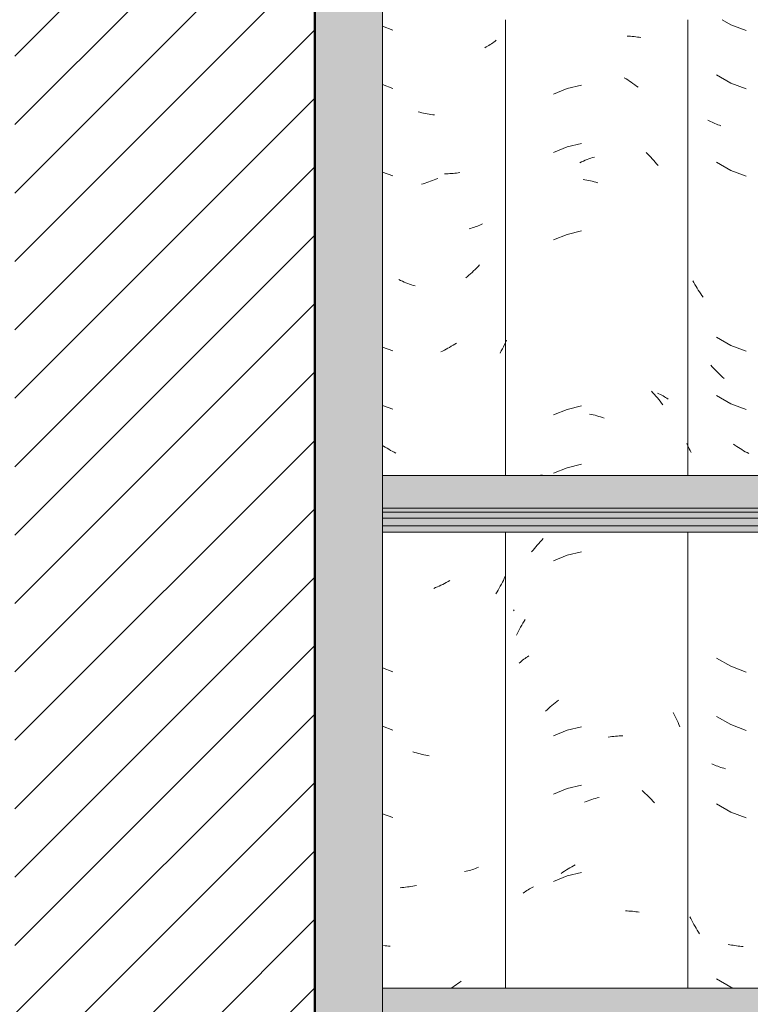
# Model space of a CAD drawing. Header units: metres. Extents: x -28.2 to 13.6, y -1.6 to 5.9.
# Tile 8 of 159: x -21.173 to -20.795, y 3.005 to 3.514. Entities that reach past the tile are written whole.
import ezdxf

# ---------------------------------------------------------------- set-up
doc = ezdxf.new("R2010")
doc.units = ezdxf.units.M
doc.layers.add('A-DETL', color=7, linetype='Continuous', lineweight=5, true_color=0x00a600)
for name, color, linetype, lineweight in [('A-DETL-GENF', 7, 'Continuous', 5), ('A-GLAZ-CWMG', 7, 'Continuous', 5), ('A-ROOF', 7, 'Continuous', 5)]:
    doc.layers.add(name, color=color, linetype=linetype, lineweight=lineweight)

# ---------------------------------------------------------------- blocks, each defined once
blk = doc.blocks.new('FP_75-D')
at = {"layer": 'A-GLAZ-CWMG', "color": 9, "true_color": 0xc0c0c0}
for p, q in [((-20.80951, 3.51402), (-20.80508, 3.51144)), ((-20.80508, 3.51144), (-20.79717, 3.50844)), ((-20.81238, 3.48555), (-20.80508, 3.4813)), ((-20.80508, 3.4813), (-20.79717, 3.4783)), ((-20.81619, 3.4617), (-20.81689, 3.46207)), ((-20.81547, 3.46134), (-20.81619, 3.4617)), ((-20.81474, 3.46099), (-20.81547, 3.46134)), ((-20.81399, 3.46065), (-20.81474, 3.46099)), ((-20.81324, 3.46033), (-20.81399, 3.46065)), ((-20.81248, 3.46002), (-20.81324, 3.46033)), ((-20.81171, 3.45973), (-20.81248, 3.46002)), ((-20.81092, 3.45945), (-20.81171, 3.45973)), ((-20.81013, 3.45919), (-20.81092, 3.45945)), ((-20.81238, 3.44033), (-20.80508, 3.43608)), ((-20.80508, 3.43608), (-20.79717, 3.43308)), ((-20.82416, 3.37814), (-20.82471, 3.37914)), ((-20.8236, 3.37715), (-20.82416, 3.37814)), ((-20.82302, 3.37617), (-20.8236, 3.37715)), ((-20.82243, 3.37521), (-20.82302, 3.37617)), ((-20.82183, 3.37425), (-20.82243, 3.37521)), ((-20.82122, 3.37331), (-20.82183, 3.37425)), ((-20.82059, 3.37237), (-20.82122, 3.37331)), ((-20.81995, 3.37145), (-20.82059, 3.37237)), ((-20.81929, 3.37054), (-20.81995, 3.37145)), ((-20.81238, 3.34991), (-20.80508, 3.34565)), ((-20.80508, 3.34565), (-20.79717, 3.34265)), ((-20.81466, 3.3347), (-20.81539, 3.33552)), ((-20.81392, 3.33388), (-20.81466, 3.3347)), ((-20.81317, 3.33309), (-20.81392, 3.33388)), ((-20.8124, 3.3323), (-20.81317, 3.33309)), ((-20.81163, 3.33153), (-20.8124, 3.3323)), ((-20.81085, 3.33077), (-20.81163, 3.33153)), ((-20.81005, 3.33003), (-20.81085, 3.33077)), ((-20.80925, 3.3293), (-20.81005, 3.33003)), ((-20.80844, 3.32859), (-20.80925, 3.3293)), ((-20.81238, 3.31976), (-20.80508, 3.31551)), ((-20.80508, 3.31551), (-20.79717, 3.31251)), ((-20.82735, 3.29413), (-20.82776, 3.29507)), ((-20.82693, 3.29319), (-20.82735, 3.29413)), ((-20.8265, 3.29226), (-20.82693, 3.29319)), ((-20.82606, 3.29134), (-20.8265, 3.29226)), ((-20.80287, 3.29411), (-20.80373, 3.29473)), ((-20.80199, 3.29352), (-20.80287, 3.29411)), ((-20.80112, 3.29294), (-20.80199, 3.29352)), ((-20.80023, 3.29238), (-20.80112, 3.29294)), ((-20.79935, 3.29183), (-20.80023, 3.29238)), ((-20.8256, 3.29042), (-20.82606, 3.29134)), ((-20.79845, 3.2913), (-20.79935, 3.29183)), ((-20.79755, 3.29078), (-20.79845, 3.2913)), ((-20.79665, 3.29028), (-20.79755, 3.29078)), ((-20.79574, 3.2898), (-20.79665, 3.29028)), ((-20.81238, 3.18412), (-20.80508, 3.17987)), ((-20.80508, 3.17987), (-20.79717, 3.17687)), ((-20.81238, 3.15398), (-20.80508, 3.14972)), ((-20.80508, 3.14972), (-20.79717, 3.14673)), ((-20.81409, 3.12913), (-20.81483, 3.12946)), ((-20.81334, 3.1288), (-20.81409, 3.12913)), ((-20.81258, 3.12849), (-20.81334, 3.1288)), ((-20.81181, 3.1282), (-20.81258, 3.12849)), ((-20.81103, 3.12792), (-20.81181, 3.1282)), ((-20.81024, 3.12765), (-20.81103, 3.12792)), ((-20.80944, 3.1274), (-20.81024, 3.12765)), ((-20.80863, 3.12716), (-20.80944, 3.1274)), ((-20.80781, 3.12694), (-20.80863, 3.12716)), ((-20.81238, 3.10876), (-20.80508, 3.10451)), ((-20.80508, 3.10451), (-20.79717, 3.10151)), ((-20.82569, 3.04945), (-20.8262, 3.05048)), ((-20.82517, 3.04844), (-20.82569, 3.04945)), ((-20.82464, 3.04743), (-20.82517, 3.04844)), ((-20.82409, 3.04643), (-20.82464, 3.04743)), ((-20.82352, 3.04545), (-20.82409, 3.04643)), ((-20.82295, 3.04447), (-20.82352, 3.04545)), ((-20.82236, 3.04351), (-20.82295, 3.04447)), ((-20.82175, 3.04255), (-20.82236, 3.04351)), ((-20.82113, 3.04161), (-20.82175, 3.04255)), ((-20.80556, 3.03598), (-20.8064, 3.03616)), ((-20.80471, 3.03582), (-20.80556, 3.03598)), ((-20.80386, 3.03567), (-20.80471, 3.03582)), ((-20.80299, 3.03553), (-20.80386, 3.03567)), ((-20.80212, 3.03541), (-20.80299, 3.03553)), ((-20.80125, 3.03531), (-20.80212, 3.03541)), ((-20.80037, 3.03522), (-20.80125, 3.03531)), ((-20.79948, 3.03515), (-20.80037, 3.03522)), ((-20.79858, 3.03509), (-20.79948, 3.03515)), ((-20.81238, 3.01833), (-20.80508, 3.01408)), ((-20.80508, 3.01408), (-20.8038, 3.0136))]:
    blk.add_line(p, q, dxfattribs=at)
blk = doc.blocks.new('FP_76-D')
at = {"layer": 'A-GLAZ-CWMG', "color": 9, "true_color": 0xc0c0c0}
for p, q in [((-20.85862, 3.50559), (-20.85772, 3.50554)), ((-20.85772, 3.50554), (-20.85682, 3.50548)), ((-20.85682, 3.50548), (-20.85593, 3.5054)), ((-20.85593, 3.5054), (-20.85505, 3.50531)), ((-20.85505, 3.50531), (-20.85418, 3.50519)), ((-20.85418, 3.50519), (-20.85331, 3.50506)), ((-20.85331, 3.50506), (-20.85245, 3.50492)), ((-20.85245, 3.50492), (-20.8516, 3.50475)), ((-20.86009, 3.48399), (-20.85918, 3.48344)), ((-20.85918, 3.48344), (-20.85827, 3.48286)), ((-20.85827, 3.48286), (-20.85737, 3.48228)), ((-20.85737, 3.48228), (-20.85648, 3.48167)), ((-20.85648, 3.48167), (-20.85559, 3.48104)), ((-20.85559, 3.48104), (-20.85471, 3.4804)), ((-20.85471, 3.4804), (-20.85384, 3.47975)), ((-20.88967, 3.47844), (-20.89673, 3.47554)), ((-20.88225, 3.48022), (-20.88967, 3.47844)), ((-20.85384, 3.47975), (-20.85298, 3.47907)), ((-20.88225, 3.45008), (-20.88967, 3.4483)), ((-20.88967, 3.4483), (-20.89673, 3.44539)), ((-20.8488, 3.44531), (-20.84799, 3.44454)), ((-20.88313, 3.44013), (-20.88219, 3.44056)), ((-20.88219, 3.44056), (-20.88124, 3.44097)), ((-20.88124, 3.44097), (-20.88029, 3.44136)), ((-20.88029, 3.44136), (-20.87934, 3.44173)), ((-20.87934, 3.44173), (-20.87839, 3.44208)), ((-20.87839, 3.44208), (-20.87744, 3.44242)), ((-20.87744, 3.44242), (-20.87648, 3.44274)), ((-20.87648, 3.44274), (-20.87553, 3.44304)), ((-20.84799, 3.44454), (-20.84719, 3.44376)), ((-20.84719, 3.44376), (-20.8464, 3.44295)), ((-20.8464, 3.44295), (-20.84562, 3.44214)), ((-20.84562, 3.44214), (-20.84485, 3.4413)), ((-20.84485, 3.4413), (-20.84409, 3.44046)), ((-20.84409, 3.44046), (-20.84335, 3.43959)), ((-20.84335, 3.43959), (-20.84261, 3.43872)), ((-20.88137, 3.43139), (-20.88042, 3.43125)), ((-20.88042, 3.43125), (-20.87947, 3.43109)), ((-20.87947, 3.43109), (-20.87852, 3.43091)), ((-20.87852, 3.43091), (-20.87756, 3.43071)), ((-20.87756, 3.43071), (-20.87661, 3.43049)), ((-20.87661, 3.43049), (-20.87565, 3.43025)), ((-20.87565, 3.43025), (-20.8747, 3.43)), ((-20.8747, 3.43), (-20.87374, 3.42973)), ((-20.88225, 3.40487), (-20.88967, 3.40308)), ((-20.88967, 3.40308), (-20.89673, 3.40018)), ((-20.84602, 3.32199), (-20.84525, 3.32117)), ((-20.84525, 3.32117), (-20.84448, 3.32033)), ((-20.84448, 3.32033), (-20.84373, 3.31947)), ((-20.84373, 3.31947), (-20.84299, 3.3186)), ((-20.84299, 3.3186), (-20.84227, 3.31772)), ((-20.84287, 3.32106), (-20.84215, 3.32071)), ((-20.84227, 3.31772), (-20.84155, 3.31682)), ((-20.84215, 3.32071), (-20.84143, 3.32035)), ((-20.84143, 3.32035), (-20.84073, 3.31998)), ((-20.84073, 3.31998), (-20.84005, 3.31959)), ((-20.84005, 3.31959), (-20.83937, 3.31919)), ((-20.83937, 3.31919), (-20.83871, 3.31878)), ((-20.83871, 3.31878), (-20.83806, 3.31835)), ((-20.83806, 3.31835), (-20.83743, 3.31791)), ((-20.88967, 3.31265), (-20.89673, 3.30975)), ((-20.88225, 3.31444), (-20.88967, 3.31265)), ((-20.84155, 3.31682), (-20.84085, 3.31591)), ((-20.84085, 3.31591), (-20.84016, 3.31499)), ((-20.87806, 3.31024), (-20.8771, 3.31003)), ((-20.8771, 3.31003), (-20.87615, 3.30981)), ((-20.87615, 3.30981), (-20.87519, 3.30956)), ((-20.87519, 3.30956), (-20.87424, 3.3093)), ((-20.87424, 3.3093), (-20.87328, 3.30902)), ((-20.87328, 3.30902), (-20.87233, 3.30872)), ((-20.87233, 3.30872), (-20.87137, 3.3084)), ((-20.87137, 3.3084), (-20.87042, 3.30806)), ((-20.88967, 3.28251), (-20.89673, 3.27961)), ((-20.88225, 3.2843), (-20.88967, 3.28251)), ((-20.9033, 3.27859), (-20.90252, 3.27887)), ((-20.90653, 3.2408), (-20.9058, 3.24168)), ((-20.9058, 3.24168), (-20.90506, 3.24255)), ((-20.90506, 3.24255), (-20.90431, 3.2434)), ((-20.90431, 3.2434), (-20.90355, 3.24424)), ((-20.90355, 3.24424), (-20.90277, 3.24506)), ((-20.90277, 3.24506), (-20.90199, 3.24587)), ((-20.90795, 3.23899), (-20.90725, 3.2399)), ((-20.90725, 3.2399), (-20.90653, 3.2408)), ((-20.88967, 3.2373), (-20.89673, 3.23439)), ((-20.88225, 3.23908), (-20.88967, 3.2373)), ((-20.91738, 3.20853), (-20.91692, 3.20907)), ((-20.91367, 3.2001), (-20.91309, 3.20112)), ((-20.91309, 3.20112), (-20.9125, 3.20213)), ((-20.9125, 3.20213), (-20.91189, 3.20313)), ((-20.91189, 3.20313), (-20.91127, 3.20411)), ((-20.91584, 3.19591), (-20.91532, 3.19697)), ((-20.91532, 3.19697), (-20.91479, 3.19802)), ((-20.91479, 3.19802), (-20.91424, 3.19907)), ((-20.91424, 3.19907), (-20.91367, 3.2001)), ((-20.91435, 3.18155), (-20.91379, 3.18205)), ((-20.91379, 3.18205), (-20.91321, 3.18253)), ((-20.91321, 3.18253), (-20.91262, 3.18301)), ((-20.91262, 3.18301), (-20.91201, 3.18347)), ((-20.91201, 3.18347), (-20.91139, 3.18392)), ((-20.91139, 3.18392), (-20.91076, 3.18436)), ((-20.91076, 3.18436), (-20.91011, 3.18478)), ((-20.91011, 3.18478), (-20.90945, 3.1852)), ((-20.89748, 3.15962), (-20.89663, 3.16032)), ((-20.89663, 3.16032), (-20.89577, 3.16101)), ((-20.89577, 3.16101), (-20.89491, 3.16169)), ((-20.89491, 3.16169), (-20.89404, 3.16234)), ((-20.90078, 3.15663), (-20.89997, 3.1574)), ((-20.89997, 3.1574), (-20.89915, 3.15816)), ((-20.89915, 3.15816), (-20.89832, 3.1589)), ((-20.89832, 3.1589), (-20.89748, 3.15962)), ((-20.83486, 3.15595), (-20.83432, 3.15493)), ((-20.83432, 3.15493), (-20.83379, 3.15391)), ((-20.83379, 3.15391), (-20.83328, 3.15288)), ((-20.83328, 3.15288), (-20.83278, 3.15184)), ((-20.83278, 3.15184), (-20.8323, 3.15079)), ((-20.8323, 3.15079), (-20.83183, 3.14973)), ((-20.83183, 3.14973), (-20.83138, 3.14866)), ((-20.88967, 3.14687), (-20.89673, 3.14396)), ((-20.88225, 3.14865), (-20.88967, 3.14687)), ((-20.86833, 3.14328), (-20.86738, 3.14342)), ((-20.86738, 3.14342), (-20.86644, 3.14354)), ((-20.86644, 3.14354), (-20.8655, 3.14365)), ((-20.8655, 3.14365), (-20.86456, 3.14374)), ((-20.86456, 3.14374), (-20.86363, 3.14381)), ((-20.86363, 3.14381), (-20.86269, 3.14386)), ((-20.86269, 3.14386), (-20.86177, 3.14389)), ((-20.86177, 3.14389), (-20.86085, 3.14391)), ((-20.88967, 3.11673), (-20.89673, 3.11382)), ((-20.88225, 3.11851), (-20.88967, 3.11673)), ((-20.8509, 3.11564), (-20.85007, 3.11491)), ((-20.85007, 3.11491), (-20.84924, 3.11416)), ((-20.84924, 3.11416), (-20.84843, 3.1134)), ((-20.88072, 3.10961), (-20.87977, 3.10999)), ((-20.87977, 3.10999), (-20.87882, 3.11036)), ((-20.87882, 3.11036), (-20.87787, 3.1107)), ((-20.87787, 3.1107), (-20.87691, 3.11103)), ((-20.87691, 3.11103), (-20.87596, 3.11134)), ((-20.87596, 3.11134), (-20.875, 3.11163)), ((-20.875, 3.11163), (-20.87404, 3.1119)), ((-20.87404, 3.1119), (-20.87309, 3.11215)), ((-20.84843, 3.1134), (-20.84762, 3.11262)), ((-20.84762, 3.11262), (-20.84683, 3.11183)), ((-20.84683, 3.11183), (-20.84604, 3.11102)), ((-20.84604, 3.11102), (-20.84527, 3.11019)), ((-20.84527, 3.11019), (-20.84451, 3.10935)), ((-20.89271, 3.07287), (-20.89182, 3.07349)), ((-20.89182, 3.07349), (-20.89092, 3.07408)), ((-20.89092, 3.07408), (-20.89002, 3.07466)), ((-20.89002, 3.07466), (-20.88911, 3.07522)), ((-20.88911, 3.07522), (-20.88819, 3.07577)), ((-20.88819, 3.07577), (-20.88727, 3.07629)), ((-20.88727, 3.07629), (-20.88635, 3.0768)), ((-20.88635, 3.0768), (-20.88542, 3.07729)), ((-20.88967, 3.07151), (-20.89673, 3.06861)), ((-20.88225, 3.0733), (-20.88967, 3.07151)), ((-20.91172, 3.06312), (-20.91109, 3.06356)), ((-20.91109, 3.06356), (-20.91045, 3.06399)), ((-20.91045, 3.06399), (-20.90979, 3.06441)), ((-20.90979, 3.06441), (-20.90912, 3.06482)), ((-20.90912, 3.06482), (-20.90844, 3.06521)), ((-20.90844, 3.06521), (-20.90775, 3.06559)), ((-20.90775, 3.06559), (-20.90704, 3.06596)), ((-20.91233, 3.06266), (-20.91172, 3.06312)), ((-20.85947, 3.05347), (-20.85856, 3.05344)), ((-20.85856, 3.05344), (-20.85766, 3.0534)), ((-20.85766, 3.0534), (-20.85676, 3.05333)), ((-20.85676, 3.05333), (-20.85587, 3.05325)), ((-20.85587, 3.05325), (-20.85499, 3.05316)), ((-20.85499, 3.05316), (-20.85412, 3.05304)), ((-20.85412, 3.05304), (-20.85325, 3.05291)), ((-20.85325, 3.05291), (-20.85239, 3.05276))]:
    blk.add_line(p, q, dxfattribs=at)
blk = doc.blocks.new('FP_77-D')
at = {"layer": 'A-GLAZ-CWMG', "color": 9, "true_color": 0xc0c0c0}
for p, q in [((-20.98504, 3.51062), (-20.97961, 3.50863)), ((-20.92936, 3.50116), (-20.93003, 3.50074)), ((-20.92871, 3.50159), (-20.92936, 3.50116)), ((-20.92807, 3.50203), (-20.92871, 3.50159)), ((-20.92744, 3.50249), (-20.92807, 3.50203)), ((-20.92682, 3.50295), (-20.92744, 3.50249)), ((-20.92622, 3.50343), (-20.92682, 3.50295)), ((-20.9314, 3.49994), (-20.9321, 3.49956)), ((-20.93071, 3.50033), (-20.9314, 3.49994)), ((-20.93003, 3.50074), (-20.93071, 3.50033)), ((-20.98504, 3.48047), (-20.97961, 3.47848)), ((-20.96567, 3.46617), (-20.96661, 3.46641)), ((-20.96473, 3.46594), (-20.96567, 3.46617)), ((-20.96379, 3.46573), (-20.96473, 3.46594)), ((-20.96285, 3.46554), (-20.96379, 3.46573)), ((-20.96191, 3.46536), (-20.96285, 3.46554)), ((-20.96097, 3.4652), (-20.96191, 3.46536)), ((-20.96003, 3.46506), (-20.96097, 3.4652)), ((-20.9591, 3.46493), (-20.96003, 3.46506)), ((-20.95816, 3.46483), (-20.9591, 3.46493)), ((-20.98504, 3.43526), (-20.97961, 3.43327)), ((-20.9476, 3.43466), (-20.94849, 3.43457)), ((-20.94673, 3.43476), (-20.9476, 3.43466)), ((-20.94586, 3.43487), (-20.94673, 3.43476)), ((-20.94499, 3.43501), (-20.94586, 3.43487)), ((-20.96302, 3.42956), (-20.96396, 3.42927)), ((-20.96208, 3.42986), (-20.96302, 3.42956)), ((-20.96114, 3.43017), (-20.96208, 3.42986)), ((-20.9602, 3.43051), (-20.96114, 3.43017)), ((-20.95927, 3.43086), (-20.9602, 3.43051)), ((-20.95833, 3.43122), (-20.95927, 3.43086)), ((-20.9574, 3.43161), (-20.95833, 3.43122)), ((-20.95648, 3.43201), (-20.9574, 3.43161)), ((-20.95208, 3.43439), (-20.95298, 3.43439)), ((-20.95117, 3.43441), (-20.95208, 3.43439)), ((-20.95027, 3.43445), (-20.95117, 3.43441)), ((-20.94938, 3.4345), (-20.95027, 3.43445)), ((-20.94849, 3.43457), (-20.94938, 3.4345)), ((-20.96396, 3.42927), (-20.9649, 3.42901)), ((-20.93947, 3.40613), (-20.94028, 3.40589)), ((-20.93867, 3.40638), (-20.93947, 3.40613)), ((-20.93787, 3.40664), (-20.93867, 3.40638)), ((-20.93709, 3.40692), (-20.93787, 3.40664)), ((-20.93631, 3.40721), (-20.93709, 3.40692)), ((-20.93555, 3.40751), (-20.93631, 3.40721)), ((-20.9348, 3.40783), (-20.93555, 3.40751)), ((-20.93405, 3.40816), (-20.9348, 3.40783)), ((-20.93332, 3.40851), (-20.93405, 3.40816)), ((-20.93795, 3.38415), (-20.93875, 3.38341)), ((-20.93717, 3.3849), (-20.93795, 3.38415)), ((-20.93639, 3.38567), (-20.93717, 3.3849)), ((-20.93563, 3.38645), (-20.93639, 3.38567)), ((-20.93487, 3.38725), (-20.93563, 3.38645)), ((-20.97569, 3.37924), (-20.97661, 3.37967)), ((-20.97476, 3.37883), (-20.97569, 3.37924)), ((-20.97383, 3.37844), (-20.97476, 3.37883)), ((-20.94118, 3.38128), (-20.94201, 3.3806)), ((-20.94036, 3.38197), (-20.94118, 3.38128)), ((-20.93955, 3.38268), (-20.94036, 3.38197)), ((-20.93875, 3.38341), (-20.93955, 3.38268)), ((-20.9729, 3.37806), (-20.97383, 3.37844)), ((-20.97197, 3.3777), (-20.9729, 3.37806)), ((-20.97103, 3.37736), (-20.97197, 3.3777)), ((-20.97009, 3.37704), (-20.97103, 3.37736)), ((-20.96915, 3.37673), (-20.97009, 3.37704)), ((-20.96821, 3.37644), (-20.96915, 3.37673)), ((-20.92098, 3.34834), (-20.92148, 3.34722)), ((-20.98504, 3.34483), (-20.97961, 3.34284)), ((-20.95307, 3.34321), (-20.95399, 3.34275)), ((-20.95216, 3.34369), (-20.95307, 3.34321)), ((-20.95126, 3.34419), (-20.95216, 3.34369)), ((-20.95036, 3.3447), (-20.95126, 3.34419)), ((-20.94946, 3.34523), (-20.95036, 3.3447)), ((-20.94857, 3.34578), (-20.94946, 3.34523)), ((-20.94769, 3.34634), (-20.94857, 3.34578)), ((-20.94681, 3.34692), (-20.94769, 3.34634)), ((-20.92306, 3.34389), (-20.92363, 3.34281)), ((-20.92252, 3.34499), (-20.92306, 3.34389)), ((-20.92199, 3.3461), (-20.92252, 3.34499)), ((-20.92148, 3.34722), (-20.92199, 3.3461)), ((-20.95399, 3.34275), (-20.95491, 3.3423)), ((-20.92363, 3.34281), (-20.92421, 3.34173)), ((-20.98504, 3.31469), (-20.97961, 3.3127)), ((-20.98445, 3.29365), (-20.98504, 3.29405)), ((-20.98357, 3.29308), (-20.98445, 3.29365)), ((-20.98268, 3.29253), (-20.98357, 3.29308)), ((-20.98179, 3.29199), (-20.98268, 3.29253)), ((-20.98089, 3.29147), (-20.98179, 3.29199)), ((-20.97999, 3.29097), (-20.98089, 3.29147)), ((-20.97908, 3.29048), (-20.97999, 3.29097)), ((-20.97817, 3.29), (-20.97908, 3.29048)), ((-20.92161, 3.22636), (-20.92209, 3.22532)), ((-20.95668, 3.22092), (-20.95761, 3.22052)), ((-20.95575, 3.22134), (-20.95668, 3.22092)), ((-20.95483, 3.22177), (-20.95575, 3.22134)), ((-20.95391, 3.22222), (-20.95483, 3.22177)), ((-20.953, 3.22268), (-20.95391, 3.22222)), ((-20.95209, 3.22316), (-20.953, 3.22268)), ((-20.95118, 3.22366), (-20.95209, 3.22316)), ((-20.95028, 3.22417), (-20.95118, 3.22366)), ((-20.92416, 3.22125), (-20.92471, 3.22025)), ((-20.92362, 3.22225), (-20.92416, 3.22125)), ((-20.9231, 3.22326), (-20.92362, 3.22225)), ((-20.92258, 3.22428), (-20.9231, 3.22326)), ((-20.92209, 3.22532), (-20.92258, 3.22428)), ((-20.95761, 3.22052), (-20.95854, 3.22014)), ((-20.92586, 3.2183), (-20.92646, 3.21734)), ((-20.92528, 3.21927), (-20.92586, 3.2183)), ((-20.92471, 3.22025), (-20.92528, 3.21927)), ((-20.98504, 3.17905), (-20.97961, 3.17705)), ((-20.98504, 3.1489), (-20.97961, 3.14691)), ((-20.96837, 3.13534), (-20.96931, 3.13564)), ((-20.96743, 3.13507), (-20.96837, 3.13534)), ((-20.96649, 3.13481), (-20.96743, 3.13507)), ((-20.96555, 3.13457), (-20.96649, 3.13481)), ((-20.9646, 3.13434), (-20.96555, 3.13457)), ((-20.96366, 3.13413), (-20.9646, 3.13434)), ((-20.96272, 3.13394), (-20.96366, 3.13413)), ((-20.96178, 3.13377), (-20.96272, 3.13394)), ((-20.96084, 3.13361), (-20.96178, 3.13377)), ((-20.98504, 3.10369), (-20.97961, 3.1017)), ((-20.94182, 3.07393), (-20.94266, 3.07374)), ((-20.94099, 3.07413), (-20.94182, 3.07393)), ((-20.94017, 3.07435), (-20.94099, 3.07413)), ((-20.93936, 3.07459), (-20.94017, 3.07435)), ((-20.93856, 3.07484), (-20.93936, 3.07459)), ((-20.93777, 3.0751), (-20.93856, 3.07484)), ((-20.93699, 3.07538), (-20.93777, 3.0751)), ((-20.93621, 3.07568), (-20.93699, 3.07538)), ((-20.93545, 3.07598), (-20.93621, 3.07568)), ((-20.97498, 3.06553), (-20.9759, 3.06546)), ((-20.97405, 3.06561), (-20.97498, 3.06553)), ((-20.97312, 3.06571), (-20.97405, 3.06561)), ((-20.97218, 3.06582), (-20.97312, 3.06571)), ((-20.97125, 3.06595), (-20.97218, 3.06582)), ((-20.97031, 3.0661), (-20.97125, 3.06595)), ((-20.96937, 3.06627), (-20.97031, 3.0661)), ((-20.96843, 3.06645), (-20.96937, 3.06627)), ((-20.96749, 3.06665), (-20.96843, 3.06645)), ((-20.9837, 3.03545), (-20.98458, 3.03554)), ((-20.98282, 3.03537), (-20.9837, 3.03545)), ((-20.98192, 3.03531), (-20.98282, 3.03537)), ((-20.98103, 3.03527), (-20.98192, 3.03531)), ((-20.94869, 3.01413), (-20.94957, 3.0136)), ((-20.94781, 3.01469), (-20.94869, 3.01413)), ((-20.94693, 3.01527), (-20.94781, 3.01469)), ((-20.94606, 3.01586), (-20.94693, 3.01527)), ((-20.94519, 3.01647), (-20.94606, 3.01586)), ((-20.94433, 3.01709), (-20.94519, 3.01647))]:
    blk.add_line(p, q, dxfattribs=at)
blk = doc.blocks.new('Rectangular Mullion - Telha Fibrocimento - Ondulada-2565197-D')
at = {"layer": 'A-GLAZ-CWMG'}
for p, q in [((-20.92149, 3.51402), (-20.92149, 3.27839)), ((-20.82725, 3.51402), (-20.82725, 3.27839)), ((-20.92149, 3.24922), (-20.92149, 3.0136)), ((-20.82725, 3.24922), (-20.82725, 3.0136))]:
    blk.add_line(p, q, dxfattribs=at)
for name in ['FP_76-D', 'FP_77-D', 'FP_75-D']:
    blk.add_blockref(name, (0, 0), dxfattribs=at)
blk = doc.blocks.new('LONGARINA_STEEL_FRAME1 - LONGARINA_STEEL_FRAME-2562852-D')
at = {"layer": 'A-ROOF', "true_color": 0x9fa09c}
blk.add_hatch(color=253, dxfattribs=at).paths.add_polyline_path([(-20.98504, 2.65), (-20.98504, 3.68355), (-21.02004, 3.68355), (-21.02004, 2.65), (-21.01504, 2.65)])
h = blk.add_hatch(color=253, dxfattribs=at)
h.paths.add_polyline_path([(-18.49283, 3.26158), (-18.44504, 3.26158), (-18.44504, 3.27839), (-18.73807, 3.27839), (-18.74476, 3.27686), (-18.75707, 3.27705), (-18.76224, 3.27839), (-19.29107, 3.27839), (-19.29776, 3.27686), (-19.31007, 3.27705), (-19.31524, 3.27839), (-19.69754, 3.27839), (-19.69754, 3.26158), (-18.56204, 3.26158)])
h.paths.add_polyline_path([(-20.98504, 3.26158), (-19.73254, 3.26158), (-19.73254, 3.27839), (-19.84407, 3.27839), (-19.85076, 3.27686), (-19.86307, 3.27705), (-19.86824, 3.27839), (-20.39707, 3.27839), (-20.40376, 3.27686), (-20.41607, 3.27705), (-20.42262, 3.27839), (-20.98504, 3.27839)])
h = blk.add_hatch(color=253, dxfattribs=at)
h.paths.add_polyline_path([(-18.49283, 3.2596), (-18.44504, 3.2596), (-18.44504, 3.26158), (-19.69754, 3.26158), (-19.69754, 3.2596), (-18.56204, 3.2596)])
h.paths.add_polyline_path([(-20.96296, 3.2596), (-19.73254, 3.2596), (-19.73254, 3.26158), (-20.98504, 3.26158), (-20.98504, 3.2596)])
h = blk.add_hatch(color=253, dxfattribs=at)
h.paths.add_polyline_path([(-19.69754, 3.25634), (-18.44504, 3.25634), (-18.44504, 3.2596), (-19.69754, 3.2596), (-19.69754, 3.25767)])
h.paths.add_polyline_path([(-20.96296, 3.25634), (-19.73254, 3.25634), (-19.73254, 3.2596), (-20.98504, 3.2596), (-20.98504, 3.25634)])
h = blk.add_hatch(color=253, dxfattribs=at)
h.paths.add_polyline_path([(-19.73254, 3.25248), (-19.73254, 3.25634), (-20.98504, 3.25634), (-20.98504, 3.25248), (-19.80508, 3.25248)])
h.paths.add_polyline_path([(-18.44504, 3.25248), (-18.44504, 3.25634), (-19.69754, 3.25634), (-19.69754, 3.25248), (-18.49283, 3.25248)])
h = blk.add_hatch(color=253, dxfattribs=at)
h.paths.add_polyline_path([(-18.48735, 3.24922), (-18.44504, 3.24922), (-18.44504, 3.25248), (-19.69754, 3.25248), (-19.69754, 3.24922), (-18.49226, 3.24922)])
h.paths.add_polyline_path([(-20.98504, 3.24922), (-19.73254, 3.24922), (-19.73254, 3.25248), (-20.98504, 3.25248)])
h = blk.add_hatch(color=253, dxfattribs=at)
h.paths.add_polyline_path([(-18.44504, 2.99678), (-18.44504, 3.0136), (-18.73807, 3.0136), (-18.74476, 3.01206), (-18.75707, 3.01225), (-18.76224, 3.0136), (-19.29107, 3.0136), (-19.29776, 3.01206), (-19.31007, 3.01225), (-19.31524, 3.0136), (-19.69754, 3.0136), (-19.69754, 2.99678), (-18.49283, 2.99678)])
h.paths.add_polyline_path([(-20.98504, 2.99678), (-19.73254, 2.99678), (-19.73254, 3.0136), (-19.84407, 3.0136), (-19.85076, 3.01206), (-19.86307, 3.01225), (-19.86824, 3.0136), (-20.39707, 3.0136), (-20.40376, 3.01206), (-20.41607, 3.01225), (-20.42262, 3.0136), (-20.98504, 3.0136)])
at = {"layer": 'A-ROOF'}
for p, q in [((-20.98504, 3.68355), (-20.98504, 2.65)), ((-20.60494, 3.27839), (-20.98504, 3.27839)), ((-19.73254, 3.26158), (-20.98504, 3.26158)), ((-19.73254, 3.2596), (-20.98504, 3.2596)), ((-19.73254, 3.25634), (-20.98504, 3.25634)), ((-19.73254, 3.25248), (-20.98504, 3.25248)), ((-19.73254, 3.24922), (-20.98504, 3.24922)), ((-20.60494, 3.0136), (-20.98504, 3.0136))]:
    blk.add_line(p, q, dxfattribs=at)

msp = doc.modelspace()

# ---------------------------------------------------------------- hatches: boundary and pattern name
at = {"layer": 'A-DETL-GENF', "true_color": 0x808080}
h = msp.add_hatch(dxfattribs=at)
h.set_pattern_fill('FP_1', color=8, style=0, pattern_type=2)
h.set_pattern_definition([(45, (-14.575, 2.812), (-0.01767767, 0.01767767), [])])
h.paths.add_polyline_path([(-21.17504, 2.65), (-21.02004, 2.65), (-21.02004, 4.25), (-21.17504, 4.25), (-21.17504, 2.66859)])

# ---------------------------------------------------------------- linework, layer by layer
at = {"layer": 'A-DETL', "color": 7, "lineweight": 50}
msp.add_line((-21.02004, 4.25), (-21.02004, 2.65), dxfattribs=at)

# ---------------------------------------------------------------- block references
at = {"layer": 'A-GLAZ-CWMG'}
msp.add_blockref('Rectangular Mullion - Telha Fibrocimento - Ondulada-2565197-D', (0, 0), dxfattribs=at)
at = {"layer": 'A-ROOF'}
msp.add_blockref('LONGARINA_STEEL_FRAME1 - LONGARINA_STEEL_FRAME-2562852-D', (0, 0), dxfattribs=at)

doc.saveas('drawing.dxf')
